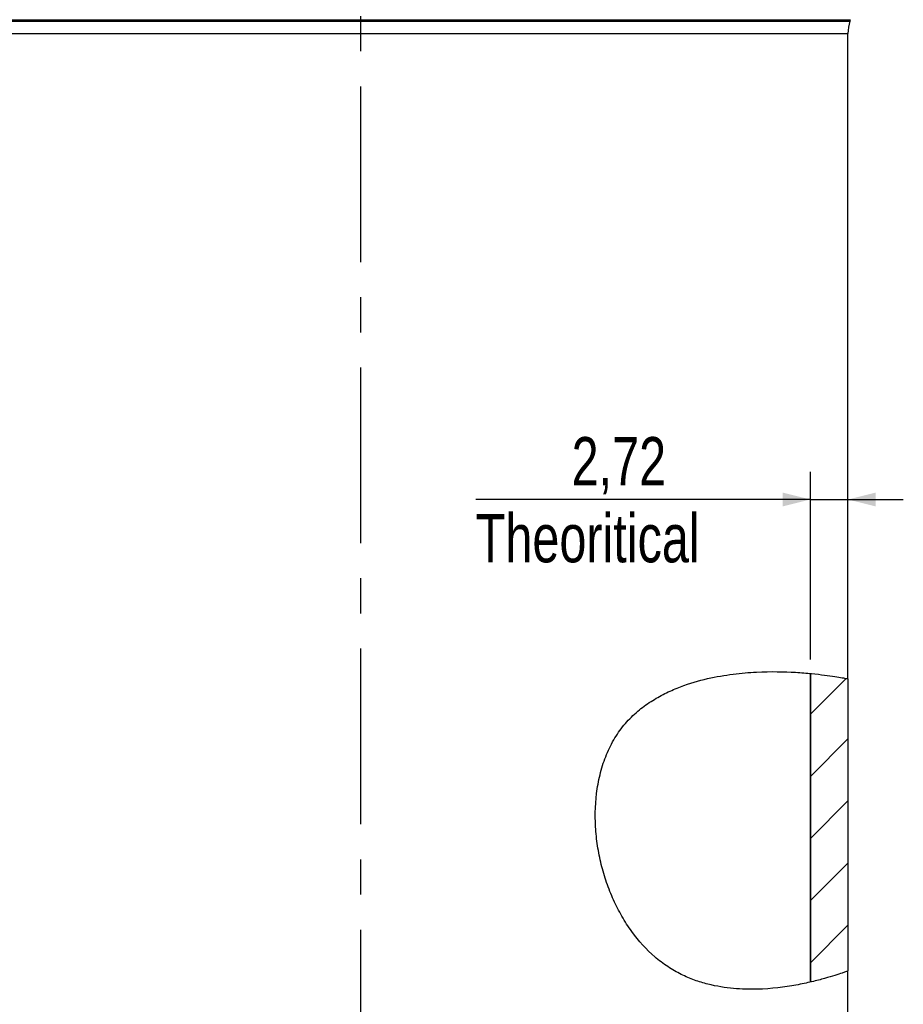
# Model space of a CAD drawing. Header units: millimetres. Extents: x 10 to 412, y 8 to 584.
# Tile 16 of 83: x 64 to 128, y 384 to 455. Entities that reach past the tile are written whole.
import ezdxf

# ---------------------------------------------------------------- set-up
doc = ezdxf.new("R2010")
doc.units = ezdxf.units.MM
doc.linetypes.add('CENTERX2', pattern=[20.32, 12.7, -2.54, 2.54, -2.54])
for name, color, linetype in [('CENTERLINE', 4, 'CENTERX2'), ('DETAIL', 3, 'Continuous'), ('DIMENSIONS', 2, 'Continuous'), ('HATCH', 3, 'Continuous')]:
    doc.layers.add(name, color=color, linetype=linetype)
doc.layers.add('OUTLINE', color=7, linetype='Continuous', lineweight=25)
doc.styles.add('SLDTEXTSTYLE0', font='TXT', dxfattribs={"width": 0.75})
doc.dimstyles.new('SLDDIMSTYLE0', dxfattribs={"dimtxt": 3.5, "dimasz": 2, "dimexe": 0, "dimexo": 0.0625, "dimgap": 0.875, "dimtad": 1, "dimrnd": 1e-09, "dimzin": 12, "dimdsep": 46, "dimtxsty": 'SLDTEXTSTYLE0', "dimsah": 1, "dimcen": 0.09, "dimadec": 0, "dimazin": 3, "dimtfac": 1, "dimtmove": 0, "dimatfit": 0, "dimfxl": 0, "dimfrac": 2, "dimtolj": 1, "dimtzin": 12, "dimarcsym": 0})

# ---------------------------------------------------------------- blocks, each defined once
blk = doc.blocks.new('_D_48')
at = {"layer": 'DIMENSIONS'}
for p, q in [((121.615, 408.447), (121.615, 422.022)), ((121.615, 420.022), (97.419, 420.022)), ((121.615, 420.022), (124.335, 420.022)), ((124.335, 420.022), (128.335, 420.022))]:
    blk.add_line(p, q, dxfattribs=at)
for points in [[(121.615, 420.022), (119.615, 420.522), (119.615, 419.522)], [(124.335, 420.022), (126.335, 419.522), (126.335, 420.522)]]:
    blk.add_solid(points, dxfattribs=at)
at = {"layer": 'DIMENSIONS', "char_height": 3.5, "attachment_point": 1, "style": 'SLDTEXTSTYLE0'}
for s, insert in [('2,72', (104.351, 424.534)), ('Theoritical', (97.419, 418.978))]:
    blk.add_mtext(s, dxfattribs=dict(at, insert=insert))

msp = doc.modelspace()

# ---------------------------------------------------------------- hatches: boundary and pattern name
at = {"layer": 'HATCH'}
h = msp.add_hatch(dxfattribs=at)
h.set_pattern_fill('ANSI31', color=256, angle=3e-322, style=0)
edge = h.paths.add_edge_path(flags=0)
edge.add_spline(control_points=[(124.33475, 407.05861), (123.43613, 407.22901), (122.52519, 407.35968), (121.61475, 407.44712)], knot_values=[0.19492951, 0.19492951, 0.19492951, 0.19492951, 0.22253795, 0.22253795, 0.22253795, 0.22253795], weights=[1, 1, 1, 1], degree=3, periodic=0)
edge.add_line((121.61475, 407.44712), (121.61475, 385.13529))
edge.add_spline(control_points=[(121.61475, 385.13529), (122.52384, 385.3467), (123.43493, 385.61795), (124.33475, 385.94036)], knot_values=[0.74201799, 0.74201799, 0.74201799, 0.74201799, 0.77125455, 0.77125455, 0.77125455, 0.77125455], weights=[1, 1, 1, 1], degree=3, periodic=0)
edge.add_line((124.33475, 385.94036), (124.33475, 407.05861))

# ---------------------------------------------------------------- linework, layer by layer
at = {"layer": 'CENTERLINE'}
msp.add_line((89.08475, 571.80517), (89.08475, 321.59199), dxfattribs=at)
at = {"layer": 'DETAIL'}
for p, q in [((53.66509, 454.70524), (89.08475, 454.70524)), ((53.69655, 454.60524), (89.08475, 454.60524)), ((89.08475, 454.70524), (124.50441, 454.70524)), ((89.08475, 454.60524), (124.47296, 454.60524)), ((53.83475, 453.70517), (89.08475, 453.70517)), ((89.08475, 453.70517), (124.33475, 453.70517))]:
    msp.add_line(p, q, dxfattribs=at)
at = {"layer": 'OUTLINE'}
for p, q in [((124.47296, 454.60524), (124.50441, 454.70524)), ((124.33475, 407.0586), (124.33475, 453.70517)), ((121.61475, 407.44712), (121.61475, 385.1353)), ((121.61475, 385.13595), (121.61475, 407.44645)), ((124.33475, 407.0586), (124.33475, 385.94036)), ((124.33475, 361.00063), (124.33475, 385.94036))]:
    msp.add_line(p, q, dxfattribs=at)
msp.add_arc((127.33475, 453.70517), 3, 162.5409116, 180, dxfattribs=at)
msp.add_open_spline([(124.33475, 385.94036), (124.33475, 385.94036), (124.19054, 385.88736), (123.62682, 385.69629), (123.20733, 385.55804), (122.36522, 385.32135), (122.05049, 385.23831), (121.35978, 385.07471), (120.98304, 384.99388), (119.75925, 384.77168), (118.81953, 384.64679), (117.48037, 384.61399), (117.20353, 384.61394), (116.63709, 384.63065), (116.34747, 384.64735), (115.46008, 384.72896), (114.84371, 384.82438), (113.88526, 385.0671), (113.56082, 385.16483), (112.91287, 385.39872), (112.5882, 385.53512), (111.94082, 385.85541), (111.61817, 386.03955), (111.13852, 386.3585), (110.97908, 386.47211), (110.66698, 386.71002), (110.51369, 386.83471), (109.76145, 387.48633), (109.20483, 388.09717), (108.44652, 389.14424), (108.20841, 389.51314), (107.77024, 390.27394), (107.56865, 390.66788), (107.20002, 391.48157), (107.03239, 391.90306), (106.73547, 392.76358), (106.60697, 393.19973), (106.38909, 394.08331), (106.29972, 394.53075), (106.16144, 395.43713), (106.11241, 395.89815), (106.03255, 397.28531), (106.06729, 398.20285), (106.27394, 399.56635), (106.37006, 400.02158), (106.61596, 400.90087), (106.76574, 401.32729), (107.12369, 402.15066), (107.33461, 402.55129), (107.80445, 403.29164), (108.06371, 403.63299), (108.48585, 404.10333), (108.63197, 404.25331), (108.93396, 404.54048), (109.09002, 404.67775), (109.56269, 405.06504), (109.88643, 405.29348), (110.54417, 405.70391), (110.87819, 405.88583), (111.55155, 406.21207), (111.89054, 406.35602), (112.89211, 406.73573), (113.54584, 406.92358), (114.8156, 407.21634), (115.4327, 407.32078), (116.61909, 407.47208), (117.18158, 407.51808), (118.77891, 407.5989), (119.72416, 407.57783), (120.75499, 407.51752), (120.95358, 407.50363), (121.3354, 407.47323), (121.51893, 407.45669), (122.04244, 407.40498), (122.35634, 407.36773), (123.19525, 407.25764), (123.61813, 407.18702), (124.04608, 407.11225), (124.15433, 407.09235), (124.29863, 407.06553), (124.33475, 407.05861), (124.33475, 407.05861)], degree=3, knots=[0, 0, 0, 0, 0.0625, 0.0625, 0.125, 0.125, 0.15625, 0.15625, 0.1875, 0.1875, 0.25, 0.25, 0.265625, 0.265625, 0.28125, 0.28125, 0.3125, 0.3125, 0.328125, 0.328125, 0.34375, 0.34375, 0.359375, 0.359375, 0.3671875, 0.3671875, 0.375, 0.375, 0.40625, 0.40625, 0.421875, 0.421875, 0.4375, 0.4375, 0.453125, 0.453125, 0.46875, 0.46875, 0.484375, 0.484375, 0.5, 0.5, 0.53125, 0.53125, 0.546875, 0.546875, 0.5625, 0.5625, 0.578125, 0.578125, 0.59375, 0.59375, 0.6015625, 0.6015625, 0.609375, 0.609375, 0.625, 0.625, 0.640625, 0.640625, 0.65625, 0.65625, 0.6875, 0.6875, 0.71875, 0.71875, 0.75, 0.75, 0.8125, 0.8125, 0.828125, 0.828125, 0.84375, 0.84375, 0.875, 0.875, 0.9375, 0.9375, 0.96875, 0.96875, 1, 1, 1, 1], dxfattribs=at)

# ---------------------------------------------------------------- dimensions: what is measured, and where the dimension line sits
at = {"layer": 'DIMENSIONS'}
dim = msp.add_linear_dim(base=(124.33475, 414.46625), p1=(121.61475, 407.44712), p2=(124.33475, 453.70517), dimstyle='SLDDIMSTYLE0', dxfattribs=at)
dim.commit()
dim.dimension.update_dxf_attribs({"geometry": '_D_48', "text_midpoint": (108.87623, 414.46625), "dimtype": 160})

doc.saveas('drawing.dxf')
